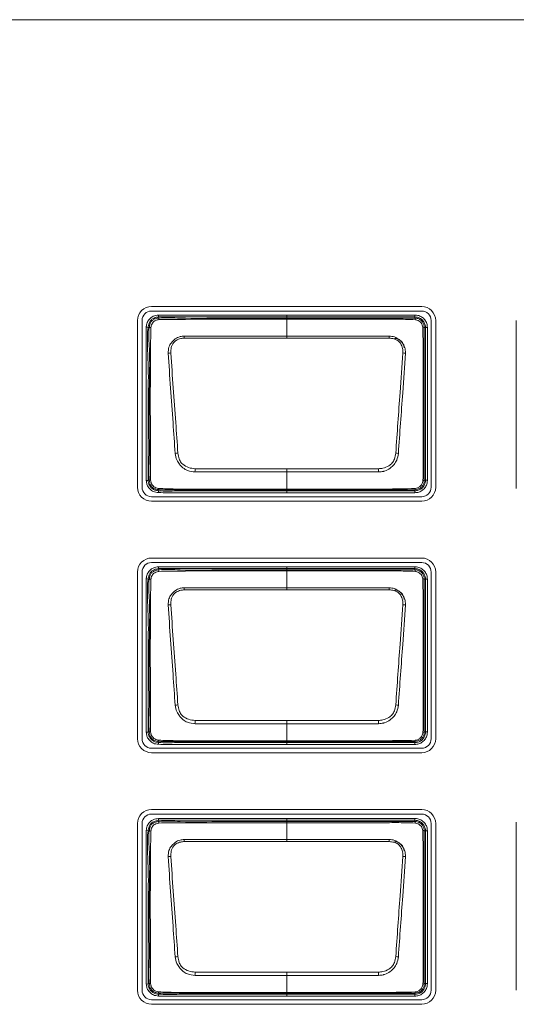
# Model space of a CAD drawing. Header units: millimetres. Extents: x 0 to 1118, y 0 to 864.
# Tile 31 of 235: x 356 to 363, y 191 to 204. Entities that reach past the tile are written whole.
import ezdxf

# ---------------------------------------------------------------- set-up
doc = ezdxf.new("R2010")
doc.units = ezdxf.units.MM

msp = doc.modelspace()

# ---------------------------------------------------------------- linework, layer by layer
at = {"color": 7, "linetype": 'Continuous', "lineweight": 15}
for p, q in [((352.068, 204.074), (380.668, 204.074)), ((361.458, 200.271), (357.873, 200.271)), ((357.873, 200.211), (361.458, 200.211)), ((357.687, 200.085), (357.687, 197.875)), ((357.747, 197.875), (357.747, 200.085)), ((361.584, 200.085), (361.584, 197.875)), ((361.644, 197.875), (361.644, 200.085)), ((362.714, 200.085), (362.714, 197.857)), ((361.368, 197.842), (361.368, 197.842)), ((361.458, 197.749), (357.873, 197.749)), ((357.873, 197.688), (361.458, 197.688)), ((361.458, 196.936), (357.873, 196.936)), ((357.687, 196.75), (357.687, 194.54)), ((357.747, 194.54), (357.747, 196.75)), ((357.873, 196.876), (361.458, 196.876)), ((361.584, 196.75), (361.584, 194.54)), ((361.644, 194.54), (361.644, 196.75)), ((361.458, 194.414), (357.873, 194.414)), ((361.368, 194.504), (361.368, 194.504)), ((357.873, 194.353), (361.458, 194.353)), ((361.458, 193.601), (357.873, 193.601)), ((357.873, 193.541), (361.458, 193.541)), ((357.687, 193.415), (357.687, 191.205)), ((357.747, 191.205), (357.747, 193.415)), ((361.584, 193.415), (361.584, 191.205)), ((361.644, 191.205), (361.644, 193.415)), ((362.714, 193.432), (362.714, 191.205)), ((361.368, 191.167), (361.368, 191.167)), ((361.458, 191.079), (357.873, 191.079)), ((357.873, 191.018), (361.458, 191.018))]:
    msp.add_line(p, q, dxfattribs=at)
at = {"color": 9, "linetype": 'Continuous', "lineweight": 0}
for p, q in [((357.963, 200.157), (357.966, 200.133)), ((359.668, 200.158), (361.368, 200.158)), ((361.368, 200.133), (361.368, 200.158)), ((357.966, 200.133), (357.968, 200.117)), ((359.668, 200.117), (359.668, 200.133)), ((361.368, 200.133), (359.668, 200.133)), ((359.668, 199.879), (359.668, 200.101)), ((361.368, 200.117), (361.368, 200.133)), ((357.803, 199.997), (357.827, 199.994)), ((357.842, 199.992), (357.827, 199.994)), ((361.509, 199.992), (361.493, 199.992)), ((361.509, 197.967), (361.509, 199.992)), ((361.509, 199.992), (361.534, 199.992)), ((361.534, 199.992), (361.534, 197.967)), ((359.668, 199.851), (358.308, 199.851)), ((361.028, 199.851), (359.668, 199.851)), ((359.668, 198.12), (359.668, 198.077)), ((359.668, 197.85), (359.668, 198.077)), ((357.802, 197.962), (357.827, 197.965)), ((357.827, 197.965), (357.843, 197.967)), ((361.493, 197.967), (361.509, 197.967)), ((361.509, 197.967), (361.534, 197.967)), ((357.965, 197.803), (357.967, 197.828)), ((357.968, 197.843), (357.967, 197.828)), ((359.668, 197.85), (359.668, 197.842)), ((359.668, 197.842), (359.668, 197.826)), ((359.668, 197.826), (361.368, 197.826)), ((359.668, 197.801), (359.668, 197.826)), ((361.368, 197.801), (359.668, 197.801)), ((361.368, 197.826), (361.368, 197.842)), ((361.368, 197.826), (361.368, 197.801)), ((357.963, 196.82), (357.966, 196.795)), ((357.966, 196.795), (357.968, 196.78)), ((359.668, 196.82), (361.368, 196.82)), ((359.668, 196.78), (359.668, 196.795)), ((361.368, 196.795), (359.668, 196.795)), ((359.668, 196.541), (359.668, 196.764)), ((361.368, 196.795), (361.368, 196.82)), ((361.368, 196.78), (361.368, 196.795)), ((357.803, 196.66), (357.827, 196.657)), ((357.842, 196.655), (357.827, 196.657)), ((361.509, 196.655), (361.493, 196.655)), ((361.509, 194.63), (361.509, 196.655)), ((361.509, 196.655), (361.534, 196.655)), ((361.534, 196.655), (361.534, 194.63)), ((359.668, 196.513), (358.308, 196.513)), ((361.028, 196.513), (359.668, 196.513)), ((359.668, 194.782), (359.668, 194.739)), ((359.668, 194.513), (359.668, 194.739)), ((357.802, 194.625), (357.827, 194.628)), ((357.827, 194.628), (357.843, 194.629)), ((361.493, 194.63), (361.509, 194.63)), ((361.509, 194.63), (361.534, 194.63)), ((357.965, 194.466), (357.967, 194.49)), ((357.968, 194.506), (357.967, 194.49)), ((359.668, 194.513), (359.668, 194.504)), ((359.668, 194.504), (359.668, 194.489)), ((359.668, 194.489), (361.368, 194.489)), ((359.668, 194.464), (359.668, 194.489)), ((361.368, 194.464), (359.668, 194.464)), ((361.368, 194.489), (361.368, 194.504)), ((361.368, 194.489), (361.368, 194.464)), ((357.963, 193.482), (357.966, 193.458)), ((357.966, 193.458), (357.968, 193.442)), ((359.668, 193.483), (361.368, 193.483)), ((359.668, 193.442), (359.668, 193.458)), ((361.368, 193.458), (359.668, 193.458)), ((359.668, 193.204), (359.668, 193.426)), ((361.368, 193.458), (361.368, 193.483)), ((361.368, 193.442), (361.368, 193.458)), ((357.803, 193.322), (357.827, 193.319)), ((357.842, 193.317), (357.827, 193.319)), ((361.509, 193.317), (361.493, 193.317)), ((361.509, 191.292), (361.509, 193.317)), ((361.509, 193.317), (361.534, 193.317)), ((361.534, 193.317), (361.534, 191.292)), ((359.668, 193.176), (358.308, 193.176)), ((361.028, 193.176), (359.668, 193.176)), ((359.668, 191.445), (359.668, 191.402)), ((359.668, 191.175), (359.668, 191.402)), ((357.802, 191.287), (357.827, 191.29)), ((357.827, 191.29), (357.843, 191.292)), ((361.493, 191.292), (361.509, 191.292)), ((361.509, 191.292), (361.534, 191.292)), ((357.965, 191.128), (357.967, 191.153)), ((357.968, 191.168), (357.967, 191.153)), ((359.668, 191.175), (359.668, 191.167)), ((359.668, 191.167), (359.668, 191.151)), ((359.668, 191.151), (361.368, 191.151)), ((359.668, 191.126), (359.668, 191.151)), ((361.368, 191.151), (361.368, 191.167)), ((361.368, 191.151), (361.368, 191.126)), ((361.368, 191.126), (359.668, 191.126))]:
    msp.add_line(p, q, dxfattribs=at)
at = {"color": 9, "linetype": 'Continuous', "lineweight": 0, "flags": 128}
for points in [[(359.668, 200.133), (359.668, 200.133), (359.668, 200.135), (359.668, 200.137), (359.668, 200.14), (359.668, 200.144), (359.668, 200.148), (359.668, 200.153), (359.668, 200.158)], [(359.668, 200.133), (359.618, 200.133), (359.418, 200.133), (359.018, 200.133), (358.525, 200.133), (357.966, 200.133)], [(359.668, 200.117), (359.668, 200.117), (359.668, 200.116), (359.668, 200.115), (359.668, 200.113), (359.668, 200.111), (359.668, 200.108), (359.668, 200.105), (359.668, 200.101)], [(359.668, 199.879), (359.966, 199.879), (361.029, 199.879)], [(359.668, 199.879), (359.668, 199.876), (359.668, 199.873), (359.668, 199.869), (359.668, 199.866), (359.668, 199.862), (359.668, 199.859), (359.668, 199.855), (359.668, 199.851)], [(359.668, 198.077), (359.37, 198.077), (358.45, 198.077)], [(358.451, 198.12), (359.504, 198.12), (359.668, 198.12)], [(359.668, 198.12), (359.832, 198.12), (360.884, 198.12)], [(360.886, 198.077), (359.832, 198.077), (359.668, 198.077)], [(359.668, 196.795), (359.618, 196.795), (359.418, 196.795), (359.018, 196.795), (358.525, 196.795), (357.966, 196.795)], [(359.668, 196.795), (359.668, 196.796), (359.668, 196.797), (359.668, 196.8), (359.668, 196.803), (359.668, 196.806), (359.668, 196.811), (359.668, 196.815), (359.668, 196.82)], [(359.668, 196.78), (359.668, 196.78), (359.668, 196.779), (359.668, 196.777), (359.668, 196.776), (359.668, 196.773), (359.668, 196.771), (359.668, 196.767), (359.668, 196.764)], [(359.668, 196.541), (359.966, 196.541), (361.029, 196.541)], [(359.668, 196.541), (359.668, 196.538), (359.668, 196.535), (359.668, 196.532), (359.668, 196.528), (359.668, 196.525), (359.668, 196.521), (359.668, 196.517), (359.668, 196.513)], [(359.668, 194.739), (359.37, 194.739), (358.45, 194.739)], [(358.451, 194.782), (359.504, 194.782), (359.668, 194.782)], [(359.668, 194.782), (359.832, 194.782), (360.884, 194.782)], [(360.886, 194.739), (359.832, 194.739), (359.668, 194.739)], [(359.668, 193.458), (359.618, 193.458), (359.418, 193.458), (359.018, 193.458), (358.525, 193.458), (357.966, 193.458)], [(359.668, 193.458), (359.668, 193.458), (359.668, 193.46), (359.668, 193.462), (359.668, 193.465), (359.668, 193.469), (359.668, 193.473), (359.668, 193.478), (359.668, 193.483)], [(359.668, 193.442), (359.668, 193.442), (359.668, 193.441), (359.668, 193.44), (359.668, 193.438), (359.668, 193.436), (359.668, 193.433), (359.668, 193.43), (359.668, 193.426)], [(359.668, 193.204), (359.966, 193.204), (361.029, 193.204)], [(359.668, 193.204), (359.668, 193.201), (359.668, 193.198), (359.668, 193.194), (359.668, 193.191), (359.668, 193.187), (359.668, 193.184), (359.668, 193.18), (359.668, 193.176)], [(359.668, 191.402), (359.37, 191.402), (358.45, 191.402)], [(358.451, 191.445), (359.504, 191.445), (359.668, 191.445)], [(359.668, 191.445), (359.832, 191.445), (360.884, 191.445)], [(360.886, 191.402), (359.832, 191.402), (359.668, 191.402)]]:
    msp.add_lwpolyline(points, dxfattribs=at)
at = {"color": 7, "linetype": 'Continuous', "lineweight": 15}
for centre, radius, start, end in [((357.873, 200.085), 0.186, 90, 180), ((357.873, 200.085), 0.126, 90, 180), ((361.458, 200.085), 0.186, 0, 90), ((361.458, 200.085), 0.126, 0, 90), ((361.099, 199.723), 0.125, 0, 90), ((361.477, 197.99), 0.028, 266.5102, 305.923), ((357.873, 197.875), 0.186, 180, 270), ((357.873, 197.875), 0.126, 180, 270), ((361.458, 197.875), 0.186, 270, 0), ((361.458, 197.875), 0.126, 270, 0), ((357.873, 196.75), 0.186, 90, 180), ((361.458, 196.75), 0.186, 0, 90), ((357.873, 196.75), 0.126, 90, 180), ((361.458, 196.75), 0.126, 0, 90), ((361.099, 196.386), 0.125, 0, 90), ((357.873, 194.54), 0.186, 180, 270), ((357.873, 194.54), 0.126, 180, 270), ((361.458, 194.54), 0.186, 270, 0), ((361.458, 194.54), 0.126, 270, 0), ((361.477, 194.652), 0.028, 266.5102, 305.923), ((357.873, 193.415), 0.186, 90, 180), ((357.873, 193.415), 0.126, 90, 180), ((361.458, 193.415), 0.186, 0, 90), ((361.458, 193.415), 0.126, 0, 90), ((361.099, 193.048), 0.125, 0, 90), ((361.477, 191.315), 0.028, 266.5102, 305.923), ((357.873, 191.205), 0.186, 180, 270), ((357.873, 191.205), 0.126, 180, 270), ((361.458, 191.205), 0.186, 270, 0), ((361.458, 191.205), 0.126, 270, 0)]:
    msp.add_arc(centre, radius, start, end, dxfattribs=at)
at = {"color": 9, "linetype": 'Continuous', "lineweight": 0}
for centre, radius, start, end in [((358.063, 200.11), 0.095, 175.7525, 188.1529), ((361.34, 200.099), 0.0341, 355.9657, 33.647), ((357.844, 199.863), 0.129, 81.4713, 90.8151), ((361.474, 199.962), 0.0357, 57.5203, 94.0755), ((350.694, 199.55), 7.62, 2.2639, 2.4746), ((368.642, 199.55), 7.62, 177.5254, 177.7361), ((358.141, 199.309), 0.346, 92.0728, 97.8935), ((361.195, 199.309), 0.346, 82.1068, 87.9275), ((358.313, 197.469), 0.862, 96.0692, 98.4295), ((361.022, 197.469), 0.862, 81.5706, 83.9309), ((387.997, 197.152), 29.562, 178.1235, 178.207), ((331.339, 197.152), 29.562, 1.793, 1.8765), ((357.844, 198.085), 0.118, 269.0666, 277.5531), ((358.014, 197.852), 0.0474, 173.3975, 191.0613), ((361.351, 197.856), 0.0218, 320.3934, 2.6813), ((358.063, 196.773), 0.095, 175.7525, 188.1529), ((361.34, 196.761), 0.0341, 355.9657, 33.647), ((357.844, 196.526), 0.129, 81.4713, 90.8151), ((361.474, 196.624), 0.0357, 57.5203, 94.0755), ((350.694, 196.212), 7.62, 2.2639, 2.4746), ((368.642, 196.212), 7.62, 177.5254, 177.7361), ((358.141, 195.971), 0.346, 92.0728, 97.8935), ((361.195, 195.971), 0.346, 82.1068, 87.9275), ((358.313, 194.131), 0.862, 96.0692, 98.4295), ((361.022, 194.131), 0.862, 81.5706, 83.9309), ((387.997, 193.814), 29.562, 178.1235, 178.207), ((331.339, 193.814), 29.562, 1.793, 1.8765), ((357.844, 194.748), 0.118, 269.0666, 277.5531), ((358.014, 194.515), 0.0474, 173.3975, 191.0613), ((361.351, 194.518), 0.0218, 320.3934, 2.6813), ((358.063, 193.435), 0.095, 175.7525, 188.1529), ((361.34, 193.424), 0.0341, 355.9657, 33.647), ((357.844, 193.188), 0.129, 81.4713, 90.8151), ((361.474, 193.287), 0.0357, 57.5203, 94.0755), ((350.694, 192.875), 7.62, 2.2639, 2.4746), ((368.642, 192.875), 7.62, 177.5254, 177.7361), ((358.141, 192.634), 0.346, 92.0728, 97.8935), ((361.195, 192.634), 0.346, 82.1068, 87.9275), ((358.313, 190.794), 0.862, 96.0692, 98.4295), ((361.022, 190.794), 0.862, 81.5706, 83.9309), ((387.997, 190.477), 29.562, 178.1235, 178.207), ((331.339, 190.477), 29.562, 1.793, 1.8765), ((357.844, 191.41), 0.118, 269.0666, 277.5531), ((358.014, 191.177), 0.0474, 173.3975, 191.0613), ((361.351, 191.181), 0.0218, 320.3934, 2.6813)]:
    msp.add_arc(centre, radius, start, end, dxfattribs=at)
for points, knots in [([(357.803, 199.997), (357.803, 200.002), (357.807, 200.028), (357.818, 200.07), (357.851, 200.115), (357.9, 200.147), (357.94, 200.154), (357.963, 200.157)], [0, 0, 0, 0, 0.058142, 0.312481, 0.516431, 0.720004, 1, 1, 1, 1]), ([(357.963, 200.157), (358.15, 200.158), (358.525, 200.158), (359.093, 200.158), (359.474, 200.158), (359.668, 200.158)], [0, 0, 0, 0, 0.329436, 0.658872, 1, 1, 1, 1]), ([(361.368, 200.158), (361.381, 200.157), (361.413, 200.155), (361.46, 200.134), (361.501, 200.096), (361.529, 200.046), (361.532, 200.01), (361.534, 199.992)], [0, 0, 0, 0, 0.151112, 0.365617, 0.580258, 0.795218, 1, 1, 1, 1]), ([(357.966, 200.133), (357.966, 200.133), (357.946, 200.13), (357.911, 200.124), (357.869, 200.096), (357.84, 200.058), (357.831, 200.021), (357.828, 199.999), (357.827, 199.994)], [0, 0, 0, 0, 0.00007, 0.287537, 0.483939, 0.679062, 0.936857, 1, 1, 1, 1]), ([(357.969, 200.097), (357.962, 200.096), (357.943, 200.092), (357.917, 200.082), (357.893, 200.063), (357.873, 200.034), (357.867, 200.008), (357.863, 199.991)], [0, 0, 0, 0, 0.127496, 0.353035, 0.515865, 0.679688, 1, 1, 1, 1]), ([(357.968, 200.117), (357.968, 200.117), (358.063, 200.128), (358.346, 200.106), (358.814, 200.121), (359.286, 200.117), (359.57, 200.117), (359.668, 200.117)], [0, 0, 0, 0, 0.000009, 0.168619, 0.498292, 0.827436, 1, 1, 1, 1]), ([(359.668, 200.101), (359.568, 200.101), (359.284, 200.101), (358.813, 200.101), (358.346, 200.102), (358.064, 200.098), (357.969, 200.097)], [0, 0, 0, 0, 0.1755, 0.501918, 0.831626, 1, 1, 1, 1]), ([(359.668, 200.117), (359.854, 200.117), (360.227, 200.117), (360.672, 200.117), (361.012, 200.117), (361.205, 200.117), (361.328, 200.117), (361.368, 200.117), (361.368, 200.117)], [0, 0, 0, 0, 0.329148, 0.658296, 0.784897, 0.928025, 0.999991, 1, 1, 1, 1]), ([(361.374, 200.096), (361.33, 200.098), (361.207, 200.103), (361.002, 200.101), (360.678, 200.102), (360.273, 200.101), (359.909, 200.101), (359.707, 200.101), (359.668, 200.101)], [0, 0, 0, 0, 0.0757391, 0.2176957, 0.3602525, 0.6454111, 0.930556, 1, 1, 1, 1]), ([(361.509, 199.992), (361.509, 199.992), (361.509, 200.007), (361.504, 200.038), (361.481, 200.08), (361.446, 200.112), (361.406, 200.13), (361.379, 200.132), (361.368, 200.133)], [0, 0, 0, 0, 0.000068, 0.204828, 0.419781, 0.634393, 0.848864, 1, 1, 1, 1]), ([(361.368, 200.117), (361.368, 200.117), (361.378, 200.117), (361.403, 200.114), (361.439, 200.098), (361.47, 200.069), (361.489, 200.033), (361.493, 200.005), (361.493, 199.992), (361.493, 199.992)], [0, 0, 0, 0, 0.000076, 0.159905, 0.374062, 0.588093, 0.794093, 0.999924, 1, 1, 1, 1]), ([(361.472, 199.998), (361.47, 200.007), (361.467, 200.027), (361.45, 200.055), (361.426, 200.077), (361.399, 200.092), (361.381, 200.095), (361.374, 200.096)], [0, 0, 0, 0, 0.190909, 0.406669, 0.631062, 0.851531, 1, 1, 1, 1]), ([(357.802, 197.962), (357.802, 198.162), (357.802, 198.521), (357.802, 199.039), (357.802, 199.518), (357.802, 199.837), (357.803, 199.997)], [0, 0, 0, 0, 0.294817, 0.528637, 0.764318, 1, 1, 1, 1]), ([(357.827, 199.994), (357.827, 199.994), (357.807, 199.836), (357.837, 199.515), (357.825, 199.039), (357.828, 198.522), (357.828, 198.164), (357.827, 197.965)], [0, 0, 0, 0, 0.000007, 0.235608, 0.471191, 0.70568, 1, 1, 1, 1]), ([(357.843, 197.967), (357.843, 197.967), (357.831, 198.067), (357.848, 198.268), (357.84, 198.666), (357.838, 199.146), (357.856, 199.62), (357.831, 199.899), (357.842, 199.992), (357.842, 199.992)], [0, 0, 0, 0, 0.0000074, 0.1491916, 0.296265, 0.5898432, 0.8605064, 0.9999926, 1, 1, 1, 1]), ([(357.863, 199.991), (357.862, 199.897), (357.858, 199.621), (357.856, 199.146), (357.857, 198.666), (357.857, 198.268), (357.859, 198.068), (357.86, 197.968)], [0, 0, 0, 0, 0.138888, 0.409935, 0.703873, 0.851045, 1, 1, 1, 1]), ([(358.093, 199.651), (358.095, 199.679), (358.097, 199.728), (358.125, 199.778), (358.155, 199.813), (358.191, 199.846), (358.246, 199.874), (358.289, 199.877), (358.307, 199.879)], [0, 0, 0, 0, 0.236036, 0.426179, 0.477737, 0.637251, 0.844602, 1, 1, 1, 1]), ([(358.308, 199.851), (358.292, 199.85), (358.254, 199.847), (358.204, 199.827), (358.157, 199.786), (358.13, 199.726), (358.129, 199.678), (358.128, 199.654)], [0, 0, 0, 0, 0.160648, 0.369005, 0.524127, 0.762874, 1, 1, 1, 1]), ([(358.307, 199.879), (358.356, 199.879), (358.506, 199.878), (358.754, 199.879), (359.056, 199.879), (359.36, 199.879), (359.565, 199.879), (359.668, 199.879)], [0, 0, 0, 0, 0.109645, 0.328736, 0.547827, 0.773914, 1, 1, 1, 1]), ([(361.207, 199.654), (361.208, 199.669), (361.208, 199.707), (361.192, 199.758), (361.167, 199.796), (361.135, 199.824), (361.09, 199.845), (361.048, 199.849), (361.028, 199.851)], [0, 0, 0, 0, 0.150039, 0.377629, 0.518715, 0.593819, 0.797701, 1, 1, 1, 1]), ([(361.029, 199.879), (361.052, 199.877), (361.099, 199.872), (361.147, 199.843), (361.184, 199.81), (361.216, 199.772), (361.234, 199.731), (361.242, 199.688), (361.242, 199.668), (361.242, 199.651)], [0, 0, 0, 0, 0.196953, 0.400474, 0.477525, 0.621985, 0.827103, 0.852197, 1, 1, 1, 1]), ([(358.187, 198.322), (358.177, 198.458), (358.157, 198.747), (358.125, 199.191), (358.104, 199.497), (358.093, 199.651)], [0, 0, 0, 0, 0.306049, 0.652529, 1, 1, 1, 1]), ([(358.128, 199.654), (358.139, 199.501), (358.161, 199.194), (358.193, 198.751), (358.213, 198.462), (358.222, 198.326)], [0, 0, 0, 0, 0.347304, 0.694424, 1, 1, 1, 1]), ([(361.114, 198.326), (361.123, 198.461), (361.142, 198.729), (361.173, 199.172), (361.195, 199.48), (361.207, 199.654)], [0, 0, 0, 0, 0.302974, 0.605825, 1, 1, 1, 1]), ([(361.242, 199.651), (361.23, 199.477), (361.209, 199.169), (361.177, 198.725), (361.158, 198.457), (361.149, 198.322)], [0, 0, 0, 0, 0.394267, 0.696552, 1, 1, 1, 1]), ([(358.45, 198.077), (358.416, 198.08), (358.358, 198.087), (358.299, 198.123), (358.264, 198.153), (358.236, 198.188), (358.201, 198.241), (358.192, 198.293), (358.187, 198.322)], [0, 0, 0, 0, 0.256994, 0.435753, 0.518339, 0.608051, 0.775867, 1, 1, 1, 1]), ([(358.222, 198.326), (358.226, 198.3), (358.233, 198.255), (358.26, 198.206), (358.301, 198.164), (358.363, 198.129), (358.422, 198.123), (358.451, 198.12)], [0, 0, 0, 0, 0.231465, 0.397413, 0.481538, 0.74157, 1, 1, 1, 1]), ([(360.884, 198.12), (360.904, 198.121), (360.952, 198.124), (361.016, 198.152), (361.07, 198.194), (361.102, 198.254), (361.109, 198.3), (361.114, 198.326)], [0, 0, 0, 0, 0.169426, 0.422531, 0.593644, 0.763575, 1, 1, 1, 1]), ([(361.149, 198.322), (361.143, 198.292), (361.134, 198.24), (361.092, 198.175), (361.04, 198.121), (360.988, 198.095), (360.934, 198.08), (360.908, 198.078), (360.886, 198.077)], [0, 0, 0, 0, 0.2290459, 0.4012066, 0.5780377, 0.7973627, 0.8335701, 1, 1, 1, 1]), ([(357.965, 197.803), (357.941, 197.806), (357.9, 197.811), (357.851, 197.846), (357.819, 197.888), (357.807, 197.929), (357.804, 197.954), (357.802, 197.962)], [0, 0, 0, 0, 0.276626, 0.489449, 0.702472, 0.894255, 1, 1, 1, 1]), ([(357.827, 197.965), (357.827, 197.965), (357.83, 197.943), (357.837, 197.906), (357.869, 197.864), (357.906, 197.838), (357.941, 197.83), (357.961, 197.828), (357.967, 197.828)], [0, 0, 0, 0, 0.000069, 0.304094, 0.511824, 0.715977, 0.924845, 1, 1, 1, 1]), ([(357.968, 197.843), (357.968, 197.843), (357.955, 197.844), (357.93, 197.847), (357.893, 197.863), (357.863, 197.893), (357.847, 197.93), (357.844, 197.956), (357.843, 197.967), (357.843, 197.967)], [0, 0, 0, 0, 0.000077, 0.197333, 0.387983, 0.604747, 0.83111, 0.999923, 1, 1, 1, 1]), ([(357.86, 197.968), (357.862, 197.958), (357.866, 197.936), (357.88, 197.905), (357.903, 197.881), (357.933, 197.864), (357.955, 197.86), (357.967, 197.858)], [0, 0, 0, 0, 0.189123, 0.39968, 0.5988293, 0.7719569, 1, 1, 1, 1]), ([(361.368, 197.826), (361.383, 197.828), (361.414, 197.831), (361.456, 197.854), (361.488, 197.889), (361.506, 197.929), (361.508, 197.956), (361.509, 197.967)], [0, 0, 0, 0, 0.204674, 0.419842, 0.63439, 0.848799, 1, 1, 1, 1]), ([(361.534, 197.967), (361.533, 197.954), (361.53, 197.922), (361.509, 197.875), (361.471, 197.834), (361.422, 197.806), (361.386, 197.803), (361.368, 197.801)], [0, 0, 0, 0, 0.151184, 0.365635, 0.580222, 0.795405, 1, 1, 1, 1]), ([(361.373, 197.857), (361.383, 197.859), (361.405, 197.863), (361.434, 197.882), (361.457, 197.908), (361.471, 197.935), (361.474, 197.954), (361.475, 197.962)], [0, 0, 0, 0, 0.197464, 0.427893, 0.636791, 0.855624, 1, 1, 1, 1]), ([(359.668, 197.801), (359.651, 197.801), (359.568, 197.801), (359.218, 197.801), (358.828, 197.801), (358.425, 197.802), (358.207, 197.8), (358.046, 197.802), (357.965, 197.803)], [0, 0, 0, 0, 0.0293566, 0.1467828, 0.6164876, 0.7155925, 0.8576233, 1, 1, 1, 1]), ([(357.967, 197.858), (358.041, 197.855), (358.258, 197.847), (358.618, 197.851), (359.049, 197.85), (359.398, 197.85), (359.605, 197.85), (359.668, 197.85)], [0, 0, 0, 0, 0.129882, 0.382749, 0.635797, 0.888846, 1, 1, 1, 1]), ([(357.967, 197.828), (357.967, 197.828), (358.047, 197.821), (358.208, 197.827), (358.53, 197.826), (358.894, 197.826), (359.3, 197.826), (359.545, 197.826), (359.668, 197.826)], [0, 0, 0, 0, 0.000009, 0.1411, 0.283602, 0.567928, 0.783964, 1, 1, 1, 1]), ([(359.668, 197.842), (359.48, 197.842), (359.106, 197.842), (358.612, 197.841), (358.234, 197.843), (358.041, 197.837), (357.968, 197.843), (357.968, 197.843)], [0, 0, 0, 0, 0.330742, 0.661483, 0.870168, 0.999991, 1, 1, 1, 1]), ([(359.668, 197.85), (359.701, 197.85), (359.868, 197.85), (360.301, 197.851), (360.836, 197.847), (361.238, 197.854), (361.373, 197.857)], [0, 0, 0, 0, 0.0586525, 0.2932626, 0.7624829, 1, 1, 1, 1]), ([(361.368, 197.842), (361.234, 197.842), (360.835, 197.842), (360.268, 197.842), (359.836, 197.842), (359.668, 197.842)], [0, 0, 0, 0, 0.235996, 0.704164, 1, 1, 1, 1]), ([(357.803, 196.66), (357.803, 196.664), (357.807, 196.69), (357.818, 196.732), (357.851, 196.777), (357.9, 196.81), (357.94, 196.816), (357.963, 196.82)], [0, 0, 0, 0, 0.058142, 0.312481, 0.516431, 0.720004, 1, 1, 1, 1]), ([(357.966, 196.795), (357.966, 196.795), (357.946, 196.793), (357.911, 196.786), (357.869, 196.759), (357.84, 196.721), (357.831, 196.684), (357.828, 196.661), (357.827, 196.657)], [0, 0, 0, 0, 0.00007, 0.287537, 0.483939, 0.679062, 0.936857, 1, 1, 1, 1]), ([(357.969, 196.759), (357.962, 196.758), (357.943, 196.754), (357.917, 196.744), (357.893, 196.726), (357.873, 196.696), (357.867, 196.67), (357.863, 196.653)], [0, 0, 0, 0, 0.127496, 0.353035, 0.515865, 0.679688, 1, 1, 1, 1]), ([(357.963, 196.82), (358.15, 196.82), (358.525, 196.82), (359.093, 196.82), (359.474, 196.82), (359.668, 196.82)], [0, 0, 0, 0, 0.329436, 0.658872, 1, 1, 1, 1]), ([(357.968, 196.78), (357.968, 196.78), (358.063, 196.791), (358.346, 196.768), (358.814, 196.784), (359.286, 196.779), (359.57, 196.78), (359.668, 196.78)], [0, 0, 0, 0, 0.000009, 0.168619, 0.498292, 0.827436, 1, 1, 1, 1]), ([(359.668, 196.764), (359.568, 196.764), (359.284, 196.764), (358.813, 196.764), (358.346, 196.765), (358.064, 196.761), (357.969, 196.759)], [0, 0, 0, 0, 0.1755, 0.501918, 0.831626, 1, 1, 1, 1]), ([(359.668, 196.78), (359.854, 196.78), (360.227, 196.78), (360.672, 196.78), (361.012, 196.78), (361.205, 196.78), (361.328, 196.78), (361.368, 196.78), (361.368, 196.78)], [0, 0, 0, 0, 0.329148, 0.658296, 0.784897, 0.928025, 0.999991, 1, 1, 1, 1]), ([(361.374, 196.759), (361.33, 196.76), (361.207, 196.765), (361.002, 196.764), (360.678, 196.764), (360.273, 196.764), (359.909, 196.764), (359.707, 196.764), (359.668, 196.764)], [0, 0, 0, 0, 0.0757391, 0.2176957, 0.3602525, 0.6454111, 0.930556, 1, 1, 1, 1]), ([(361.368, 196.82), (361.381, 196.819), (361.413, 196.817), (361.46, 196.796), (361.501, 196.758), (361.529, 196.709), (361.532, 196.672), (361.534, 196.655)], [0, 0, 0, 0, 0.151112, 0.365617, 0.580258, 0.795218, 1, 1, 1, 1]), ([(361.509, 196.655), (361.509, 196.655), (361.509, 196.67), (361.504, 196.701), (361.481, 196.742), (361.446, 196.775), (361.406, 196.793), (361.379, 196.794), (361.368, 196.795)], [0, 0, 0, 0, 0.000068, 0.204828, 0.419781, 0.634393, 0.848864, 1, 1, 1, 1]), ([(361.368, 196.78), (361.368, 196.78), (361.378, 196.78), (361.403, 196.777), (361.439, 196.761), (361.47, 196.732), (361.489, 196.695), (361.493, 196.668), (361.493, 196.655), (361.493, 196.655)], [0, 0, 0, 0, 0.000076, 0.159905, 0.374062, 0.588093, 0.794093, 0.999924, 1, 1, 1, 1]), ([(361.472, 196.66), (361.47, 196.669), (361.467, 196.69), (361.45, 196.717), (361.426, 196.74), (361.399, 196.755), (361.381, 196.758), (361.374, 196.759)], [0, 0, 0, 0, 0.190909, 0.406669, 0.631062, 0.851531, 1, 1, 1, 1]), ([(357.802, 194.625), (357.802, 194.825), (357.802, 195.183), (357.802, 195.702), (357.802, 196.18), (357.802, 196.5), (357.803, 196.66)], [0, 0, 0, 0, 0.294817, 0.528637, 0.764318, 1, 1, 1, 1]), ([(357.827, 196.657), (357.827, 196.657), (357.807, 196.498), (357.837, 196.178), (357.825, 195.701), (357.828, 195.184), (357.828, 194.827), (357.827, 194.628)], [0, 0, 0, 0, 0.000007, 0.235608, 0.471191, 0.70568, 1, 1, 1, 1]), ([(357.843, 194.629), (357.843, 194.629), (357.831, 194.73), (357.848, 194.93), (357.84, 195.328), (357.838, 195.809), (357.856, 196.283), (357.831, 196.561), (357.842, 196.655), (357.842, 196.655)], [0, 0, 0, 0, 0.0000074, 0.1491916, 0.296265, 0.5898432, 0.8605064, 0.9999926, 1, 1, 1, 1]), ([(357.863, 196.653), (357.862, 196.56), (357.858, 196.283), (357.856, 195.809), (357.857, 195.328), (357.857, 194.931), (357.859, 194.731), (357.86, 194.631)], [0, 0, 0, 0, 0.138888, 0.409935, 0.703873, 0.851045, 1, 1, 1, 1]), ([(358.093, 196.314), (358.095, 196.341), (358.097, 196.391), (358.125, 196.44), (358.155, 196.476), (358.191, 196.508), (358.246, 196.537), (358.289, 196.54), (358.307, 196.541)], [0, 0, 0, 0, 0.236036, 0.426179, 0.477737, 0.637251, 0.844602, 1, 1, 1, 1]), ([(358.308, 196.513), (358.292, 196.512), (358.254, 196.509), (358.204, 196.49), (358.157, 196.449), (358.13, 196.389), (358.129, 196.341), (358.128, 196.317)], [0, 0, 0, 0, 0.160648, 0.369005, 0.524127, 0.762874, 1, 1, 1, 1]), ([(358.307, 196.541), (358.356, 196.541), (358.506, 196.541), (358.754, 196.542), (359.056, 196.541), (359.36, 196.541), (359.565, 196.541), (359.668, 196.541)], [0, 0, 0, 0, 0.109645, 0.328736, 0.547827, 0.773914, 1, 1, 1, 1]), ([(361.207, 196.317), (361.208, 196.332), (361.208, 196.37), (361.192, 196.421), (361.167, 196.459), (361.135, 196.487), (361.09, 196.508), (361.048, 196.512), (361.028, 196.513)], [0, 0, 0, 0, 0.150039, 0.377629, 0.518715, 0.593819, 0.797701, 1, 1, 1, 1]), ([(361.029, 196.541), (361.052, 196.539), (361.099, 196.535), (361.147, 196.505), (361.184, 196.472), (361.216, 196.434), (361.234, 196.394), (361.242, 196.351), (361.242, 196.331), (361.242, 196.314)], [0, 0, 0, 0, 0.196953, 0.400474, 0.477525, 0.621985, 0.827103, 0.852197, 1, 1, 1, 1]), ([(358.187, 194.984), (358.177, 195.12), (358.157, 195.41), (358.125, 195.853), (358.104, 196.16), (358.093, 196.314)], [0, 0, 0, 0, 0.306049, 0.652529, 1, 1, 1, 1]), ([(358.128, 196.317), (358.139, 196.163), (358.161, 195.857), (358.193, 195.414), (358.213, 195.124), (358.222, 194.989)], [0, 0, 0, 0, 0.347304, 0.694424, 1, 1, 1, 1]), ([(361.114, 194.989), (361.123, 195.123), (361.142, 195.392), (361.173, 195.835), (361.195, 196.143), (361.207, 196.317)], [0, 0, 0, 0, 0.302974, 0.605825, 1, 1, 1, 1]), ([(361.242, 196.314), (361.23, 196.139), (361.209, 195.831), (361.177, 195.388), (361.158, 195.119), (361.149, 194.984)], [0, 0, 0, 0, 0.394267, 0.696552, 1, 1, 1, 1]), ([(358.45, 194.739), (358.416, 194.743), (358.358, 194.749), (358.299, 194.785), (358.264, 194.816), (358.236, 194.85), (358.201, 194.904), (358.192, 194.955), (358.187, 194.984)], [0, 0, 0, 0, 0.256994, 0.435753, 0.518339, 0.608051, 0.775867, 1, 1, 1, 1]), ([(358.222, 194.989), (358.226, 194.963), (358.233, 194.918), (358.26, 194.868), (358.301, 194.826), (358.363, 194.791), (358.422, 194.785), (358.451, 194.782)], [0, 0, 0, 0, 0.231465, 0.397413, 0.481538, 0.74157, 1, 1, 1, 1]), ([(360.884, 194.782), (360.904, 194.783), (360.952, 194.787), (361.016, 194.814), (361.07, 194.857), (361.102, 194.916), (361.109, 194.962), (361.114, 194.989)], [0, 0, 0, 0, 0.169426, 0.422531, 0.593644, 0.763575, 1, 1, 1, 1]), ([(361.149, 194.984), (361.143, 194.954), (361.134, 194.902), (361.092, 194.838), (361.04, 194.784), (360.988, 194.757), (360.934, 194.743), (360.908, 194.741), (360.886, 194.739)], [0, 0, 0, 0, 0.2290459, 0.4012066, 0.5780377, 0.7973627, 0.8335701, 1, 1, 1, 1]), ([(357.965, 194.466), (357.941, 194.468), (357.9, 194.473), (357.851, 194.508), (357.819, 194.55), (357.807, 194.592), (357.804, 194.616), (357.802, 194.625)], [0, 0, 0, 0, 0.276626, 0.489449, 0.702472, 0.894255, 1, 1, 1, 1]), ([(357.827, 194.628), (357.827, 194.628), (357.83, 194.606), (357.837, 194.568), (357.869, 194.527), (357.906, 194.5), (357.941, 194.493), (357.961, 194.491), (357.967, 194.49)], [0, 0, 0, 0, 0.000069, 0.304094, 0.511824, 0.715977, 0.924845, 1, 1, 1, 1]), ([(357.968, 194.506), (357.968, 194.506), (357.955, 194.507), (357.93, 194.51), (357.893, 194.525), (357.863, 194.555), (357.847, 194.593), (357.844, 194.619), (357.843, 194.629), (357.843, 194.629)], [0, 0, 0, 0, 0.000077, 0.197333, 0.387983, 0.604747, 0.83111, 0.999923, 1, 1, 1, 1]), ([(357.86, 194.631), (357.862, 194.62), (357.866, 194.598), (357.88, 194.567), (357.903, 194.544), (357.933, 194.527), (357.955, 194.523), (357.967, 194.52)], [0, 0, 0, 0, 0.189123, 0.39968, 0.5988293, 0.7719569, 1, 1, 1, 1]), ([(361.368, 194.489), (361.383, 194.49), (361.414, 194.493), (361.456, 194.516), (361.488, 194.552), (361.506, 194.592), (361.508, 194.618), (361.509, 194.63)], [0, 0, 0, 0, 0.204674, 0.419842, 0.63439, 0.848799, 1, 1, 1, 1]), ([(361.534, 194.63), (361.533, 194.616), (361.53, 194.585), (361.509, 194.538), (361.471, 194.496), (361.422, 194.469), (361.386, 194.465), (361.368, 194.464)], [0, 0, 0, 0, 0.151184, 0.365635, 0.580222, 0.795405, 1, 1, 1, 1]), ([(361.373, 194.519), (361.383, 194.521), (361.405, 194.526), (361.434, 194.545), (361.457, 194.57), (361.471, 194.598), (361.474, 194.617), (361.475, 194.624)], [0, 0, 0, 0, 0.197464, 0.427893, 0.636791, 0.855624, 1, 1, 1, 1]), ([(359.668, 194.464), (359.651, 194.464), (359.568, 194.464), (359.218, 194.464), (358.828, 194.463), (358.425, 194.464), (358.207, 194.462), (358.046, 194.464), (357.965, 194.466)], [0, 0, 0, 0, 0.0293566, 0.1467828, 0.6164876, 0.7155925, 0.8576233, 1, 1, 1, 1]), ([(357.967, 194.52), (358.041, 194.518), (358.258, 194.51), (358.618, 194.514), (359.049, 194.513), (359.398, 194.513), (359.605, 194.513), (359.668, 194.513)], [0, 0, 0, 0, 0.129882, 0.382749, 0.635797, 0.888846, 1, 1, 1, 1]), ([(357.967, 194.49), (357.967, 194.49), (358.047, 194.484), (358.208, 194.49), (358.53, 194.488), (358.894, 194.489), (359.3, 194.489), (359.545, 194.489), (359.668, 194.489)], [0, 0, 0, 0, 0.000009, 0.1411, 0.283602, 0.567928, 0.783964, 1, 1, 1, 1]), ([(359.668, 194.504), (359.48, 194.504), (359.106, 194.504), (358.612, 194.504), (358.234, 194.505), (358.041, 194.5), (357.968, 194.506), (357.968, 194.506)], [0, 0, 0, 0, 0.330742, 0.661483, 0.870168, 0.999991, 1, 1, 1, 1]), ([(359.668, 194.513), (359.701, 194.513), (359.868, 194.513), (360.301, 194.513), (360.836, 194.51), (361.238, 194.517), (361.373, 194.519)], [0, 0, 0, 0, 0.0586525, 0.2932626, 0.7624829, 1, 1, 1, 1]), ([(361.368, 194.504), (361.234, 194.504), (360.835, 194.504), (360.268, 194.504), (359.836, 194.504), (359.668, 194.504)], [0, 0, 0, 0, 0.235996, 0.704164, 1, 1, 1, 1]), ([(357.803, 193.322), (357.803, 193.327), (357.807, 193.353), (357.818, 193.395), (357.851, 193.44), (357.9, 193.472), (357.94, 193.479), (357.963, 193.482)], [0, 0, 0, 0, 0.058142, 0.312481, 0.516431, 0.720004, 1, 1, 1, 1]), ([(357.966, 193.458), (357.966, 193.458), (357.946, 193.455), (357.911, 193.449), (357.869, 193.421), (357.84, 193.383), (357.831, 193.346), (357.828, 193.324), (357.827, 193.319)], [0, 0, 0, 0, 0.00007, 0.287537, 0.483939, 0.679062, 0.936857, 1, 1, 1, 1]), ([(357.969, 193.422), (357.962, 193.421), (357.943, 193.417), (357.917, 193.407), (357.893, 193.388), (357.873, 193.359), (357.867, 193.333), (357.863, 193.316)], [0, 0, 0, 0, 0.127496, 0.353035, 0.515865, 0.679688, 1, 1, 1, 1]), ([(357.963, 193.482), (358.15, 193.483), (358.525, 193.483), (359.093, 193.483), (359.474, 193.483), (359.668, 193.483)], [0, 0, 0, 0, 0.329436, 0.658872, 1, 1, 1, 1]), ([(357.968, 193.442), (357.968, 193.442), (358.063, 193.453), (358.346, 193.431), (358.814, 193.446), (359.286, 193.442), (359.57, 193.442), (359.668, 193.442)], [0, 0, 0, 0, 0.000009, 0.168619, 0.498292, 0.827436, 1, 1, 1, 1]), ([(359.668, 193.426), (359.568, 193.426), (359.284, 193.426), (358.813, 193.426), (358.346, 193.427), (358.064, 193.423), (357.969, 193.422)], [0, 0, 0, 0, 0.1755, 0.501918, 0.831626, 1, 1, 1, 1]), ([(359.668, 193.442), (359.854, 193.442), (360.227, 193.442), (360.672, 193.442), (361.012, 193.442), (361.205, 193.442), (361.328, 193.442), (361.368, 193.442), (361.368, 193.442)], [0, 0, 0, 0, 0.329148, 0.658296, 0.784897, 0.928025, 0.999991, 1, 1, 1, 1]), ([(361.374, 193.421), (361.33, 193.423), (361.207, 193.428), (361.002, 193.426), (360.678, 193.427), (360.273, 193.426), (359.909, 193.426), (359.707, 193.426), (359.668, 193.426)], [0, 0, 0, 0, 0.0757391, 0.2176957, 0.3602525, 0.6454111, 0.930556, 1, 1, 1, 1]), ([(361.368, 193.483), (361.381, 193.482), (361.413, 193.48), (361.46, 193.459), (361.501, 193.421), (361.529, 193.371), (361.532, 193.335), (361.534, 193.317)], [0, 0, 0, 0, 0.151112, 0.365617, 0.580258, 0.795218, 1, 1, 1, 1]), ([(361.509, 193.317), (361.509, 193.317), (361.509, 193.332), (361.504, 193.363), (361.481, 193.405), (361.446, 193.437), (361.406, 193.455), (361.379, 193.457), (361.368, 193.458)], [0, 0, 0, 0, 0.000068, 0.204828, 0.419781, 0.634393, 0.848864, 1, 1, 1, 1]), ([(361.368, 193.442), (361.368, 193.442), (361.378, 193.442), (361.403, 193.439), (361.439, 193.423), (361.47, 193.394), (361.489, 193.358), (361.493, 193.33), (361.493, 193.317), (361.493, 193.317)], [0, 0, 0, 0, 0.000076, 0.159905, 0.374062, 0.588093, 0.794093, 0.999924, 1, 1, 1, 1]), ([(361.472, 193.323), (361.47, 193.332), (361.467, 193.352), (361.45, 193.38), (361.426, 193.402), (361.399, 193.417), (361.381, 193.42), (361.374, 193.421)], [0, 0, 0, 0, 0.190909, 0.406669, 0.631062, 0.851531, 1, 1, 1, 1]), ([(357.802, 191.287), (357.802, 191.487), (357.802, 191.846), (357.802, 192.364), (357.802, 192.843), (357.802, 193.162), (357.803, 193.322)], [0, 0, 0, 0, 0.294817, 0.528637, 0.764318, 1, 1, 1, 1]), ([(357.827, 193.319), (357.827, 193.319), (357.807, 193.161), (357.837, 192.84), (357.825, 192.364), (357.828, 191.847), (357.828, 191.489), (357.827, 191.29)], [0, 0, 0, 0, 0.000007, 0.235608, 0.471191, 0.70568, 1, 1, 1, 1]), ([(357.843, 191.292), (357.843, 191.292), (357.831, 191.392), (357.848, 191.593), (357.84, 191.991), (357.838, 192.471), (357.856, 192.945), (357.831, 193.224), (357.842, 193.317), (357.842, 193.317)], [0, 0, 0, 0, 0.000007, 0.149192, 0.296265, 0.589843, 0.860506, 0.999993, 1, 1, 1, 1]), ([(357.863, 193.316), (357.862, 193.222), (357.858, 192.946), (357.856, 192.471), (357.857, 191.991), (357.857, 191.593), (357.859, 191.393), (357.86, 191.293)], [0, 0, 0, 0, 0.138888, 0.409935, 0.703873, 0.851045, 1, 1, 1, 1]), ([(358.093, 192.976), (358.095, 193.004), (358.097, 193.053), (358.125, 193.103), (358.155, 193.138), (358.191, 193.171), (358.246, 193.199), (358.289, 193.202), (358.307, 193.204)], [0, 0, 0, 0, 0.236036, 0.426179, 0.477737, 0.637251, 0.844602, 1, 1, 1, 1]), ([(358.308, 193.176), (358.292, 193.175), (358.254, 193.172), (358.204, 193.152), (358.157, 193.111), (358.13, 193.051), (358.129, 193.003), (358.128, 192.979)], [0, 0, 0, 0, 0.160648, 0.369005, 0.524127, 0.762874, 1, 1, 1, 1]), ([(358.307, 193.204), (358.356, 193.204), (358.506, 193.203), (358.754, 193.204), (359.056, 193.204), (359.36, 193.204), (359.565, 193.204), (359.668, 193.204)], [0, 0, 0, 0, 0.109645, 0.328736, 0.547827, 0.773914, 1, 1, 1, 1]), ([(361.207, 192.979), (361.208, 192.994), (361.208, 193.032), (361.192, 193.083), (361.167, 193.121), (361.135, 193.149), (361.09, 193.17), (361.048, 193.174), (361.028, 193.176)], [0, 0, 0, 0, 0.150039, 0.377629, 0.518715, 0.593819, 0.797701, 1, 1, 1, 1]), ([(361.029, 193.204), (361.052, 193.202), (361.099, 193.197), (361.147, 193.168), (361.184, 193.135), (361.216, 193.097), (361.234, 193.056), (361.242, 193.013), (361.242, 192.993), (361.242, 192.976)], [0, 0, 0, 0, 0.196953, 0.400474, 0.477525, 0.621985, 0.827103, 0.852197, 1, 1, 1, 1]), ([(358.187, 191.647), (358.177, 191.783), (358.157, 192.072), (358.125, 192.516), (358.104, 192.822), (358.093, 192.976)], [0, 0, 0, 0, 0.306049, 0.652529, 1, 1, 1, 1]), ([(358.128, 192.979), (358.139, 192.826), (358.161, 192.519), (358.193, 192.076), (358.213, 191.787), (358.222, 191.651)], [0, 0, 0, 0, 0.347304, 0.694424, 1, 1, 1, 1]), ([(361.114, 191.651), (361.123, 191.786), (361.142, 192.054), (361.173, 192.497), (361.195, 192.805), (361.207, 192.979)], [0, 0, 0, 0, 0.302974, 0.605825, 1, 1, 1, 1]), ([(361.242, 192.976), (361.23, 192.802), (361.209, 192.494), (361.177, 192.05), (361.158, 191.782), (361.149, 191.647)], [0, 0, 0, 0, 0.394267, 0.696552, 1, 1, 1, 1]), ([(358.45, 191.402), (358.416, 191.405), (358.358, 191.412), (358.299, 191.448), (358.264, 191.478), (358.236, 191.513), (358.201, 191.566), (358.192, 191.618), (358.187, 191.647)], [0, 0, 0, 0, 0.256994, 0.435753, 0.518339, 0.608051, 0.775867, 1, 1, 1, 1]), ([(358.222, 191.651), (358.226, 191.625), (358.233, 191.58), (358.26, 191.531), (358.301, 191.489), (358.363, 191.454), (358.422, 191.448), (358.451, 191.445)], [0, 0, 0, 0, 0.231465, 0.397413, 0.481538, 0.74157, 1, 1, 1, 1]), ([(360.884, 191.445), (360.904, 191.446), (360.952, 191.449), (361.016, 191.477), (361.07, 191.519), (361.102, 191.579), (361.109, 191.625), (361.114, 191.651)], [0, 0, 0, 0, 0.169426, 0.422531, 0.593644, 0.763575, 1, 1, 1, 1]), ([(361.149, 191.647), (361.143, 191.617), (361.134, 191.565), (361.092, 191.5), (361.04, 191.446), (360.988, 191.42), (360.934, 191.405), (360.908, 191.403), (360.886, 191.402)], [0, 0, 0, 0, 0.2290459, 0.4012066, 0.5780377, 0.7973627, 0.8335701, 1, 1, 1, 1]), ([(357.965, 191.128), (357.941, 191.131), (357.9, 191.136), (357.851, 191.171), (357.819, 191.213), (357.807, 191.254), (357.804, 191.279), (357.802, 191.287)], [0, 0, 0, 0, 0.276626, 0.489449, 0.702472, 0.894255, 1, 1, 1, 1]), ([(357.827, 191.29), (357.827, 191.29), (357.83, 191.268), (357.837, 191.231), (357.869, 191.189), (357.906, 191.163), (357.941, 191.155), (357.961, 191.153), (357.967, 191.153)], [0, 0, 0, 0, 0.000069, 0.304094, 0.511824, 0.715977, 0.924845, 1, 1, 1, 1]), ([(357.968, 191.168), (357.968, 191.168), (357.955, 191.169), (357.93, 191.172), (357.893, 191.188), (357.863, 191.218), (357.847, 191.255), (357.844, 191.281), (357.843, 191.292), (357.843, 191.292)], [0, 0, 0, 0, 0.000077, 0.197333, 0.387983, 0.604747, 0.83111, 0.999923, 1, 1, 1, 1]), ([(357.86, 191.293), (357.862, 191.283), (357.866, 191.261), (357.88, 191.23), (357.903, 191.206), (357.933, 191.189), (357.955, 191.185), (357.967, 191.183)], [0, 0, 0, 0, 0.189123, 0.39968, 0.5988293, 0.7719569, 1, 1, 1, 1]), ([(361.368, 191.151), (361.383, 191.153), (361.414, 191.156), (361.456, 191.179), (361.488, 191.214), (361.506, 191.254), (361.508, 191.281), (361.509, 191.292)], [0, 0, 0, 0, 0.204674, 0.419842, 0.63439, 0.848799, 1, 1, 1, 1]), ([(361.534, 191.292), (361.533, 191.279), (361.53, 191.247), (361.509, 191.2), (361.471, 191.159), (361.422, 191.131), (361.386, 191.128), (361.368, 191.126)], [0, 0, 0, 0, 0.151184, 0.365635, 0.580222, 0.795405, 1, 1, 1, 1]), ([(361.373, 191.182), (361.383, 191.184), (361.405, 191.188), (361.434, 191.207), (361.457, 191.233), (361.471, 191.26), (361.474, 191.279), (361.475, 191.287)], [0, 0, 0, 0, 0.197464, 0.427893, 0.636791, 0.855624, 1, 1, 1, 1]), ([(357.967, 191.183), (358.041, 191.18), (358.258, 191.172), (358.618, 191.176), (359.049, 191.175), (359.398, 191.175), (359.605, 191.175), (359.668, 191.175)], [0, 0, 0, 0, 0.129882, 0.382749, 0.635797, 0.888846, 1, 1, 1, 1]), ([(357.967, 191.153), (357.967, 191.153), (358.047, 191.146), (358.208, 191.152), (358.53, 191.151), (358.894, 191.151), (359.3, 191.151), (359.545, 191.151), (359.668, 191.151)], [0, 0, 0, 0, 0.000009, 0.1411, 0.283602, 0.567928, 0.783964, 1, 1, 1, 1]), ([(359.668, 191.167), (359.48, 191.167), (359.106, 191.167), (358.612, 191.166), (358.234, 191.168), (358.041, 191.162), (357.968, 191.168), (357.968, 191.168)], [0, 0, 0, 0, 0.330742, 0.661483, 0.870168, 0.999991, 1, 1, 1, 1]), ([(359.668, 191.175), (359.701, 191.175), (359.868, 191.175), (360.301, 191.176), (360.836, 191.172), (361.238, 191.179), (361.373, 191.182)], [0, 0, 0, 0, 0.0586525, 0.2932626, 0.7624829, 1, 1, 1, 1]), ([(361.368, 191.167), (361.234, 191.167), (360.835, 191.167), (360.268, 191.167), (359.836, 191.167), (359.668, 191.167)], [0, 0, 0, 0, 0.235996, 0.704164, 1, 1, 1, 1]), ([(359.668, 191.126), (359.651, 191.126), (359.568, 191.126), (359.218, 191.126), (358.828, 191.126), (358.425, 191.127), (358.207, 191.125), (358.046, 191.127), (357.965, 191.128)], [0, 0, 0, 0, 0.0293566, 0.1467828, 0.6164876, 0.7155925, 0.8576233, 1, 1, 1, 1])]:
    msp.add_open_spline(points, degree=3, knots=knots, dxfattribs=at)
at = {"color": 7, "linetype": 'Continuous', "lineweight": 15}
for points, knots in [([(357.842, 199.992), (357.842, 199.992), (357.845, 200.011), (357.85, 200.043), (357.874, 200.08), (357.906, 200.104), (357.939, 200.114), (357.961, 200.117), (357.968, 200.117), (357.968, 200.117)], [0, 0, 0, 0, 0.000077, 0.292145, 0.481329, 0.668501, 0.889292, 0.999923, 1, 1, 1, 1]), ([(361.475, 197.962), (361.477, 198.068), (361.479, 198.281), (361.479, 198.703), (361.479, 199.12), (361.478, 199.483), (361.478, 199.686), (361.477, 199.841), (361.473, 199.944), (361.472, 199.998)], [0, 0, 0, 0, 0.157294, 0.312474, 0.622468, 0.772195, 0.847355, 0.921427, 1, 1, 1, 1]), ([(361.493, 199.992), (361.493, 199.992), (361.493, 199.941), (361.493, 199.839), (361.493, 199.686), (361.493, 199.483), (361.493, 199.12), (361.493, 198.703), (361.493, 198.283), (361.493, 198.071), (361.493, 197.967), (361.493, 197.967)], [0, 0, 0, 0, 0.000007, 0.075686, 0.15099, 0.226275, 0.376845, 0.688419, 0.844208, 0.999993, 1, 1, 1, 1]), ([(361.493, 197.967), (361.493, 197.967), (361.493, 197.956), (361.49, 197.932), (361.474, 197.896), (361.446, 197.866), (361.409, 197.846), (361.381, 197.842), (361.368, 197.842), (361.368, 197.842)], [0, 0, 0, 0, 0.000076, 0.162066, 0.372152, 0.585973, 0.793109, 0.999924, 1, 1, 1, 1]), ([(357.842, 196.655), (357.842, 196.655), (357.845, 196.674), (357.85, 196.705), (357.874, 196.743), (357.906, 196.766), (357.939, 196.776), (357.961, 196.779), (357.968, 196.78), (357.968, 196.78)], [0, 0, 0, 0, 0.000077, 0.292145, 0.481329, 0.668501, 0.889292, 0.999923, 1, 1, 1, 1]), ([(361.475, 194.624), (361.477, 194.731), (361.479, 194.943), (361.479, 195.365), (361.479, 195.783), (361.478, 196.146), (361.478, 196.349), (361.477, 196.503), (361.473, 196.607), (361.472, 196.66)], [0, 0, 0, 0, 0.157294, 0.312474, 0.622468, 0.772195, 0.847355, 0.921427, 1, 1, 1, 1]), ([(361.493, 196.655), (361.493, 196.655), (361.493, 196.604), (361.493, 196.501), (361.493, 196.349), (361.493, 196.146), (361.493, 195.783), (361.493, 195.365), (361.493, 194.945), (361.493, 194.734), (361.493, 194.63), (361.493, 194.63)], [0, 0, 0, 0, 0.000007, 0.075686, 0.15099, 0.226275, 0.376845, 0.688419, 0.844208, 0.999993, 1, 1, 1, 1]), ([(361.493, 194.63), (361.493, 194.63), (361.493, 194.619), (361.49, 194.595), (361.474, 194.559), (361.446, 194.528), (361.409, 194.509), (361.381, 194.504), (361.368, 194.504), (361.368, 194.504)], [0, 0, 0, 0, 0.000076, 0.162066, 0.372152, 0.585973, 0.793109, 0.999924, 1, 1, 1, 1]), ([(357.842, 193.317), (357.842, 193.317), (357.845, 193.336), (357.85, 193.368), (357.874, 193.405), (357.906, 193.429), (357.939, 193.439), (357.961, 193.442), (357.968, 193.442), (357.968, 193.442)], [0, 0, 0, 0, 0.000077, 0.292145, 0.481329, 0.668501, 0.889292, 0.999923, 1, 1, 1, 1]), ([(361.475, 191.287), (361.477, 191.393), (361.479, 191.606), (361.479, 192.028), (361.479, 192.445), (361.478, 192.808), (361.478, 193.011), (361.477, 193.166), (361.473, 193.269), (361.472, 193.323)], [0, 0, 0, 0, 0.157294, 0.312474, 0.622468, 0.772195, 0.847355, 0.921427, 1, 1, 1, 1]), ([(361.493, 193.317), (361.493, 193.317), (361.493, 193.266), (361.493, 193.164), (361.493, 193.011), (361.493, 192.808), (361.493, 192.445), (361.493, 192.028), (361.493, 191.608), (361.493, 191.396), (361.493, 191.292), (361.493, 191.292)], [0, 0, 0, 0, 0.000007, 0.075686, 0.15099, 0.226275, 0.376845, 0.688419, 0.844208, 0.999993, 1, 1, 1, 1]), ([(361.493, 191.292), (361.493, 191.292), (361.493, 191.281), (361.49, 191.257), (361.474, 191.221), (361.446, 191.191), (361.409, 191.171), (361.381, 191.167), (361.368, 191.167), (361.368, 191.167)], [0, 0, 0, 0, 0.000076, 0.162066, 0.372152, 0.585973, 0.793109, 0.999924, 1, 1, 1, 1])]:
    msp.add_open_spline(points, degree=3, knots=knots, dxfattribs=at)

doc.saveas('drawing.dxf')
